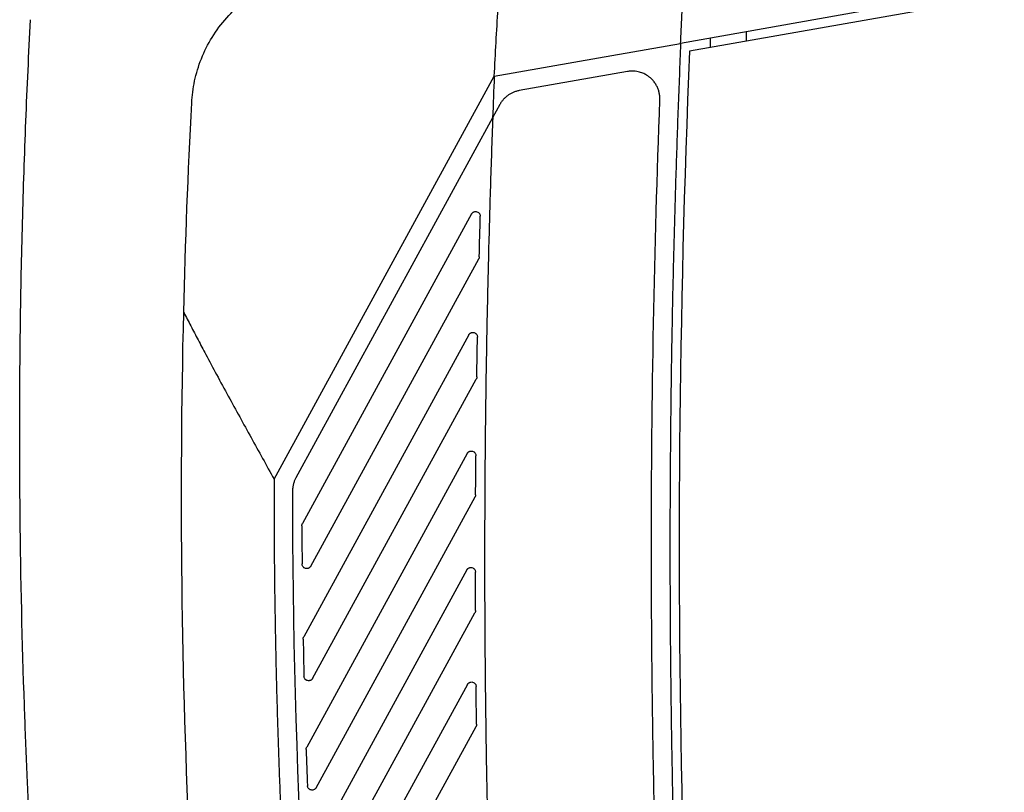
# Model space of a CAD drawing. Header units: millimetres. Extents: x -945 to 1227, y -951 to 1232.
# Tile 126 of 171: x 538 to 645, y 157 to 240. Entities that reach past the tile are written whole.
import ezdxf

# ---------------------------------------------------------------- set-up
doc = ezdxf.new("R2010")
doc.units = ezdxf.units.MM

msp = doc.modelspace()

# ---------------------------------------------------------------- linework, layer by layer
at = {"color": 7, "linetype": 'Continuous', "lineweight": 25}
for p, q in [((659.132, 245.566), (610.546, 236.999)), ((616.677, 239.096), (616.677, 238.08)), ((612.777, 238.408), (612.778, 237.393)), ((565.605, 190.704), (589.419, 234.289)), ((603.815, 234.797), (592.133, 232.737)), ((590.022, 231.221), (589.246, 229.802)), ((589.246, 229.802), (567.971, 190.862)), ((586.977, 219.391), (568.672, 185.889)), ((569.578, 181.289), (587.736, 214.525)), ((586.67, 206.315), (568.817, 173.64)), ((569.782, 169.151), (587.475, 201.532)), ((586.496, 193.484), (569.137, 161.712)), ((570.158, 157.324), (587.344, 188.78)), ((568.611, 185.647), (568.611, 185.649)), ((586.449, 180.884), (569.619, 150.081)), ((570.691, 145.787), (587.338, 176.254)), ((568.756, 173.391), (568.756, 173.401)), ((586.521, 168.503), (570.252, 138.725)), ((571.372, 134.519), (587.448, 163.943)), ((569.076, 161.456), (569.076, 161.473))]:
    msp.add_line(p, q, dxfattribs=at)
at = {"color": 7, "linetype": 'Continuous', "lineweight": 25, "flags": 128}
for points in [[(658.958, 246.551), (631.307, 241.675), (609.581, 237.845)], [(589.419, 234.289), (600.71, 236.28), (609.581, 237.845)]]:
    msp.add_lwpolyline(points, dxfattribs=at)
at = {"color": 7, "linetype": 'Continuous', "lineweight": 25}
for points, knots in [([(589.419, 234.289), (589.486, 235.509), (589.62, 237.949), (589.825, 241.694), (590.018, 245.353), (590.137, 247.792), (590.192, 248.926)], [0, 0, 0, 0, 0.2500006, 0.50000099, 0.76760093, 1, 1, 1, 1]), ([(556.698, 231.394), (556.738, 232.176), (556.841, 232.976), (557.188, 234.584), (557.432, 235.391), (558.065, 236.976), (558.454, 237.753), (559.371, 239.239), (559.898, 239.947), (561.069, 241.26), (561.713, 241.865), (563.084, 242.945), (563.812, 243.42), (565.314, 244.23), (566.089, 244.564), (567.647, 245.091), (568.43, 245.285), (569.202, 245.414)], [0, 0, 0, 0, 0.125, 0.125, 0.25, 0.25, 0.375, 0.375, 0.5, 0.5, 0.625, 0.625, 0.75, 0.75, 0.875, 0.875, 1, 1, 1, 1]), ([(609.581, 237.845), (609.611, 238.528), (609.669, 239.895), (609.731, 241.262), (609.762, 241.946)], [0, 0, 0, 0, 0.4999974, 1, 1, 1, 1]), ([(540.391, 133.358), (540.322, 134.321), (540.18, 136.264), (539.98, 139.205), (539.785, 142.198), (539.601, 145.201), (539.471, 147.454), (539.396, 148.813), (539.368, 149.308), (539.327, 150.064), (539.264, 151.258), (539.192, 152.655), (539.145, 153.6), (539.123, 154.047), (539.109, 154.333), (539.085, 154.811), (539.052, 155.505), (539.012, 156.362), (538.973, 157.219), (538.844, 160.076), (538.464, 169.506), (538.2, 180.486), (538.107, 191.01), (538.094, 196.501), (538.117, 201.991), (538.175, 207.482), (538.269, 212.972), (538.398, 218.461), (538.562, 223.949), (538.763, 229.436), (538.996, 234.922), (539.182, 238.578), (539.275, 240.406)], [0, 0, 0, 0, 0.030446, 0.0614373, 0.092974, 0.1250562, 0.1563205, 0.1641367, 0.1680379, 0.1719171, 0.1873284, 0.2028678, 0.2106535, 0.2132037, 0.215118, 0.2184678, 0.226284, 0.2341001, 0.2419161, 0.2497321, 0.3122664, 0.4998286, 0.5498457, 0.5998628, 0.64988, 0.6998971, 0.7499143, 0.7999314, 0.8499486, 0.8999657, 0.9499829, 1, 1, 1, 1]), ([(609.581, 237.845), (609.533, 236.684), (609.435, 234.362), (609.302, 230.878), (609.177, 227.394), (609.062, 223.91), (608.956, 220.425), (608.86, 216.94), (608.773, 213.455), (608.696, 209.969), (608.628, 206.483), (608.57, 202.997), (608.521, 199.51), (608.482, 196.024), (608.452, 192.537), (608.432, 189.05), (608.421, 185.563), (608.42, 182.076), (608.428, 178.589), (608.446, 175.102), (608.473, 171.615), (608.51, 168.128), (608.556, 164.64), (608.612, 161.153), (608.677, 157.666), (608.752, 154.18), (608.836, 150.693), (608.93, 147.206), (609.033, 143.72), (609.146, 140.234), (609.268, 136.748), (609.4, 133.263), (609.541, 129.778), (609.692, 126.293), (609.852, 122.808), (610.022, 119.324), (610.201, 115.84), (610.39, 112.357), (610.588, 108.874), (610.796, 105.392), (611.013, 101.91), (611.24, 98.428), (611.476, 94.948), (611.722, 91.467), (611.977, 87.988), (612.242, 84.509), (612.515, 81.031), (612.706, 78.712), (612.801, 77.553)], [0, 0, 0, 0, 0.0217296, 0.0434596, 0.06519, 0.0869208, 0.1086521, 0.1303838, 0.1521159, 0.1738484, 0.1955814, 0.2173147, 0.2390486, 0.2607828, 0.2825175, 0.3042525, 0.3259881, 0.347724, 0.3694603, 0.3911971, 0.4129343, 0.434672, 0.45641, 0.4781485, 0.4998874, 0.5216268, 0.5433665, 0.5651067, 0.5868474, 0.6085884, 0.6303299, 0.6520718, 0.6738141, 0.6955568, 0.7173, 0.7390436, 0.7607876, 0.7825321, 0.8042769, 0.8260222, 0.847768, 0.8695141, 0.8912607, 0.9130077, 0.9347551, 0.956503, 0.9782513, 1, 1, 1, 1]), ([(610.546, 236.999), (609.357, 208.67), (609.108, 180.237), (610.512, 123.356), (612.165, 94.906), (617.367, 38.182), (620.917, 9.907), (629.883, -46.281), (635.299, -74.194), (641.622, -101.835)], [0, 0, 0, 0, 0.25, 0.25, 0.5, 0.5, 0.75, 0.75, 1, 1, 1, 1]), ([(607.334, 231.729), (607.335, 231.789), (607.337, 231.909), (607.327, 232.091), (607.307, 232.273), (607.275, 232.455), (607.231, 232.636), (607.176, 232.816), (607.108, 232.994), (607.029, 233.169), (606.938, 233.34), (606.835, 233.506), (606.72, 233.667), (606.594, 233.821), (606.457, 233.968), (606.328, 234.088), (606.207, 234.189), (606.09, 234.278), (605.948, 234.375), (605.78, 234.475), (605.585, 234.574), (605.36, 234.666), (605.105, 234.747), (604.82, 234.809), (604.506, 234.843), (604.167, 234.846), (603.935, 234.814), (603.815, 234.797)], [0, 0, 0, 0, 0.0335556, 0.0674434, 0.1016635, 0.1362158, 0.1711004, 0.2063173, 0.2418666, 0.2777483, 0.3139624, 0.3505089, 0.387388, 0.4245995, 0.4621436, 0.5000203, 0.5231004, 0.5506567, 0.5826889, 0.6191964, 0.6601786, 0.7056349, 0.7555646, 0.8099668, 0.8688408, 0.9321855, 1, 1, 1, 1]), ([(592.133, 232.737), (592.075, 232.726), (591.959, 232.703), (591.789, 232.657), (591.626, 232.603), (591.469, 232.54), (591.319, 232.471), (591.176, 232.395), (591.041, 232.314), (590.913, 232.227), (590.792, 232.136), (590.678, 232.042), (590.572, 231.944), (590.473, 231.844), (590.381, 231.742), (590.296, 231.639), (590.218, 231.535), (590.147, 231.431), (590.081, 231.327), (590.041, 231.256), (590.022, 231.221)], [0, 0, 0, 0, 0.0666219, 0.1319419, 0.1959601, 0.2586764, 0.3200907, 0.3802032, 0.4390137, 0.4965222, 0.5527288, 0.6076335, 0.6612362, 0.7135369, 0.7645357, 0.8142325, 0.8626273, 0.9097202, 0.9555111, 1, 1, 1, 1]), ([(589.256, 229.819), (589.211, 228.578), (589.122, 226.095), (589.001, 222.371), (588.891, 218.646), (588.791, 214.922), (588.702, 211.197), (588.624, 207.472), (588.556, 203.747), (588.5, 200.022), (588.453, 196.297), (588.418, 192.571), (588.393, 188.846), (588.379, 185.12), (588.375, 181.394), (588.382, 177.668), (588.4, 173.942), (588.429, 170.216), (588.468, 166.49), (588.518, 162.763), (588.597, 157.919), (588.718, 151.958), (588.901, 144.88), (589.123, 137.805), (589.383, 130.731), (589.681, 123.658), (590.019, 116.588), (590.394, 109.519), (590.809, 102.451), (591.259, 95.386), (591.592, 90.677), (591.758, 88.323)], [0, 0, 0, 0, 0.0263195, 0.0526374, 0.0789539, 0.1052691, 0.1315834, 0.1578969, 0.1842098, 0.2105225, 0.2368349, 0.2631475, 0.2894604, 0.3157738, 0.342088, 0.3684031, 0.3947194, 0.4210371, 0.4473563, 0.4736775, 0.5000006, 0.5500093, 0.600012, 0.6500104, 0.7000058, 0.7499998, 0.7999938, 0.8499894, 0.8999879, 0.949991, 1, 1, 1, 1]), ([(586.977, 219.391), (586.989, 219.412), (587.014, 219.454), (587.063, 219.509), (587.118, 219.556), (587.185, 219.598), (587.264, 219.631), (587.386, 219.657), (587.549, 219.646), (587.696, 219.574), (587.788, 219.489), (587.853, 219.402), (587.908, 219.284), (587.913, 219.186), (587.915, 219.137)], [0, 0, 0, 0, 0.0554677, 0.1097117, 0.1639387, 0.2193566, 0.2872529, 0.3550553, 0.5003091, 0.6455587, 0.7133492, 0.7812476, 0.8905786, 1, 1, 1, 1]), ([(587.798, 214.752), (587.796, 214.732), (587.794, 214.693), (587.782, 214.635), (587.763, 214.578), (587.745, 214.543), (587.736, 214.525)], [0, 0, 0, 0, 0.2517949, 0.4999955, 0.7481984, 1, 1, 1, 1]), ([(555.84, 208.752), (556.094, 208.26), (556.608, 207.26), (557.402, 205.743), (558.331, 203.987), (559.416, 201.962), (561.049, 198.956), (562.713, 195.94), (564.368, 192.95), (565.193, 191.452), (565.605, 190.704)], [0, 0, 0, 0, 0.0808167, 0.1641485, 0.2499976, 0.371104, 0.4999948, 0.7499966, 0.8749983, 1, 1, 1, 1]), ([(586.67, 206.315), (586.682, 206.337), (586.707, 206.378), (586.755, 206.433), (586.811, 206.48), (586.878, 206.522), (586.956, 206.555), (587.078, 206.582), (587.24, 206.571), (587.386, 206.5), (587.478, 206.416), (587.544, 206.33), (587.599, 206.213), (587.605, 206.115), (587.608, 206.066)], [0, 0, 0, 0, 0.0555299, 0.1098407, 0.1641341, 0.219613, 0.2874719, 0.3552332, 0.5003078, 0.6453783, 0.7131325, 0.7809889, 0.8904509, 1, 1, 1, 1]), ([(587.536, 201.765), (587.535, 201.744), (587.533, 201.704), (587.521, 201.644), (587.502, 201.587), (587.484, 201.551), (587.475, 201.532)], [0, 0, 0, 0, 0.2518729, 0.4999955, 0.7481203, 1, 1, 1, 1]), ([(586.496, 193.484), (586.509, 193.505), (586.534, 193.547), (586.582, 193.602), (586.637, 193.649), (586.704, 193.69), (586.782, 193.723), (586.903, 193.75), (587.064, 193.741), (587.21, 193.671), (587.302, 193.588), (587.368, 193.502), (587.425, 193.386), (587.432, 193.289), (587.435, 193.24)], [0, 0, 0, 0, 0.0555906, 0.10996654, 0.16432466, 0.21986296, 0.28768532, 0.35540641, 0.50030651, 0.64520257, 0.71292139, 0.78073666, 0.89032638, 1, 1, 1, 1]), ([(565.605, 190.704), (565.604, 189.741), (565.602, 187.816), (565.612, 184.928), (565.632, 182.04), (565.662, 179.154), (565.702, 176.268), (565.753, 173.382), (565.814, 170.498), (565.885, 167.613), (565.966, 164.73), (566.058, 161.847), (566.16, 158.964), (566.272, 156.083), (566.394, 153.201), (566.527, 150.321), (566.67, 147.441), (566.823, 144.562), (566.987, 141.683), (567.16, 138.805), (567.344, 135.927), (567.539, 133.051), (567.743, 130.174), (567.958, 127.299), (568.183, 124.424), (568.418, 121.549), (568.664, 118.675), (568.919, 115.802), (569.185, 112.93), (569.462, 110.058), (569.748, 107.186), (570.045, 104.315), (570.251, 102.402), (570.354, 101.446)], [0, 0, 0, 0, 0.03229854, 0.06459042, 0.09687606, 0.12915587, 0.16143025, 0.19369961, 0.22596436, 0.25822491, 0.29048166, 0.32273504, 0.35498544, 0.38723328, 0.41947897, 0.45172291, 0.48396551, 0.51620719, 0.54844836, 0.58068942, 0.61293078, 0.64517286, 0.67741606, 0.7096608, 0.74190747, 0.77415651, 0.8064083, 0.83866327, 0.87092182, 0.90318435, 0.93545129, 0.96772304, 1, 1, 1, 1]), ([(567.971, 190.862), (567.945, 190.812), (567.892, 190.712), (567.824, 190.558), (567.765, 190.4), (567.715, 190.24), (567.674, 190.079), (567.643, 189.916), (567.62, 189.753), (567.606, 189.589), (567.604, 189.48), (567.604, 189.425)], [0, 0, 0, 0, 0.11322366, 0.22591896, 0.33808601, 0.44972488, 0.56083568, 0.6714185, 0.78147342, 0.89100056, 1, 1, 1, 1]), ([(587.406, 189.017), (587.405, 188.996), (587.403, 188.955), (587.391, 188.894), (587.372, 188.835), (587.354, 188.798), (587.344, 188.78)], [0, 0, 0, 0, 0.2519511, 0.4999955, 0.7480421, 1, 1, 1, 1]), ([(568.611, 185.649), (568.611, 185.67), (568.613, 185.712), (568.625, 185.773), (568.644, 185.833), (568.662, 185.87), (568.672, 185.889)], [0, 0, 0, 0, 0.2519945, 0.4999954, 0.7479987, 1, 1, 1, 1]), ([(610.162, 85.488), (610.077, 86.611), (609.906, 88.858), (609.662, 92.229), (609.426, 95.6), (609.199, 98.971), (608.981, 102.343), (608.772, 105.716), (608.572, 109.089), (608.381, 112.462), (608.199, 115.836), (608.025, 119.21), (607.86, 122.585), (607.705, 125.959), (607.558, 129.334), (607.42, 132.71), (607.291, 136.085), (607.171, 139.461), (607.06, 142.837), (606.957, 146.213), (606.864, 149.589), (606.78, 152.966), (606.704, 156.342), (606.637, 159.719), (606.579, 163.095), (606.53, 166.472), (606.49, 169.849), (606.459, 173.225), (606.437, 176.602), (606.423, 179.978), (606.422, 182.229), (606.421, 183.355)], [0, 0, 0, 0, 0.034499, 0.0689968, 0.1034935, 0.137989, 0.1724833, 0.2069765, 0.2414686, 0.2759594, 0.3104491, 0.3449377, 0.3794251, 0.4139113, 0.4483964, 0.4828803, 0.5173631, 0.5518447, 0.5863251, 0.6208044, 0.6552825, 0.6897595, 0.7242353, 0.7587099, 0.7931834, 0.8276557, 0.8621269, 0.8965969, 0.9310658, 0.9655335, 1, 1, 1, 1]), ([(569.578, 181.289), (569.565, 181.268), (569.54, 181.227), (569.492, 181.173), (569.438, 181.126), (569.371, 181.084), (569.294, 181.051), (569.174, 181.024), (569.014, 181.032), (568.869, 181.1), (568.776, 181.181), (568.709, 181.265), (568.652, 181.38), (568.643, 181.476), (568.639, 181.524)], [0, 0, 0, 0, 0.0557001, 0.1101939, 0.164669, 0.2203145, 0.2880632, 0.3557187, 0.5003039, 0.6448853, 0.7125328, 0.7802809, 0.8901015, 1, 1, 1, 1]), ([(586.449, 180.884), (586.462, 180.905), (586.486, 180.947), (586.534, 181.001), (586.589, 181.048), (586.656, 181.09), (586.733, 181.123), (586.854, 181.15), (587.014, 181.141), (587.16, 181.072), (587.252, 180.99), (587.319, 180.906), (587.376, 180.79), (587.384, 180.693), (587.388, 180.645)], [0, 0, 0, 0, 0.0556498, 0.1100894, 0.1645107, 0.2201069, 0.2878861, 0.3555751, 0.500305, 0.645031, 0.712708, 0.7804904, 0.8902049, 1, 1, 1, 1]), ([(587.399, 176.496), (587.398, 176.474), (587.397, 176.432), (587.385, 176.37), (587.366, 176.31), (587.347, 176.273), (587.338, 176.254)], [0, 0, 0, 0, 0.2520295, 0.4999954, 0.7479637, 1, 1, 1, 1]), ([(568.756, 173.401), (568.756, 173.422), (568.758, 173.463), (568.77, 173.525), (568.789, 173.584), (568.808, 173.622), (568.817, 173.64)], [0, 0, 0, 0, 0.2519945, 0.4999954, 0.7479987, 1, 1, 1, 1]), ([(569.782, 169.151), (569.77, 169.13), (569.745, 169.088), (569.698, 169.034), (569.643, 168.987), (569.577, 168.946), (569.501, 168.913), (569.382, 168.885), (569.223, 168.893), (569.079, 168.959), (568.985, 169.038), (568.918, 169.121), (568.859, 169.234), (568.849, 169.33), (568.844, 169.378)], [0, 0, 0, 0, 0.0557848, 0.1103745, 0.164949, 0.22068916, 0.28837481, 0.35597752, 0.50030159, 0.64462193, 0.71221587, 0.77990179, 0.88991447, 1, 1, 1, 1]), ([(586.521, 168.503), (586.534, 168.523), (586.559, 168.565), (586.606, 168.619), (586.661, 168.666), (586.727, 168.708), (586.805, 168.741), (586.924, 168.768), (587.084, 168.76), (587.229, 168.692), (587.322, 168.612), (587.389, 168.528), (587.447, 168.413), (587.456, 168.316), (587.46, 168.268)], [0, 0, 0, 0, 0.0557076, 0.1102094, 0.1646925, 0.2203453, 0.2880895, 0.3557399, 0.5003037, 0.6448637, 0.7125068, 0.7802498, 0.8900862, 1, 1, 1, 1]), ([(587.51, 164.189), (587.509, 164.168), (587.508, 164.125), (587.496, 164.062), (587.477, 164), (587.458, 163.962), (587.448, 163.943)], [0, 0, 0, 0, 0.2521082, 0.4999954, 0.747885, 1, 1, 1, 1]), ([(569.076, 161.473), (569.077, 161.494), (569.078, 161.535), (569.09, 161.597), (569.109, 161.656), (569.128, 161.694), (569.137, 161.712)], [0, 0, 0, 0, 0.2519944, 0.4999954, 0.7479987, 1, 1, 1, 1]), ([(570.158, 157.324), (570.145, 157.303), (570.121, 157.262), (570.074, 157.208), (570.019, 157.161), (569.928, 157.103), (569.787, 157.055), (569.603, 157.067), (569.432, 157.138), (569.311, 157.261), (569.236, 157.401), (569.225, 157.496), (569.219, 157.544)], [0, 0, 0, 0, 0.0558954, 0.1106021, 0.165293, 0.2211418, 0.3607574, 0.5003002, 0.6398433, 0.7794459, 0.889689, 1, 1, 1, 1])]:
    msp.add_open_spline(points, degree=3, knots=knots, dxfattribs=at)
for points in [[(589.419, 234.289), (589.359, 232.794), (589.301, 231.298), (589.246, 229.802)], [(555.84, 208.752), (556.022, 216.303), (556.308, 223.852), (556.698, 231.394)], [(606.421, 183.355), (606.421, 199.482), (606.725, 215.61), (607.334, 231.729)], [(587.798, 214.752), (587.834, 216.214), (587.873, 217.676), (587.915, 219.137)], [(561.469, 91.14), (556.779, 130.142), (554.896, 169.481), (555.84, 208.752)], [(587.536, 201.765), (587.558, 203.199), (587.582, 204.633), (587.608, 206.066)], [(587.406, 189.017), (587.413, 190.425), (587.423, 191.832), (587.435, 193.24)], [(567.604, 189.425), (567.59, 160.162), (569.17, 130.821), (572.342, 101.662)], [(568.611, 185.647), (568.617, 184.273), (568.626, 182.899), (568.639, 181.524)], [(587.399, 176.496), (587.393, 177.879), (587.389, 179.262), (587.388, 180.645)], [(568.756, 173.391), (568.782, 172.053), (568.811, 170.716), (568.844, 169.378)], [(587.51, 164.189), (587.491, 165.549), (587.474, 166.908), (587.46, 168.268)], [(569.076, 161.456), (569.121, 160.152), (569.169, 158.848), (569.219, 157.544)]]:
    msp.add_open_spline(points, degree=3, dxfattribs=at)

doc.saveas('drawing.dxf')
